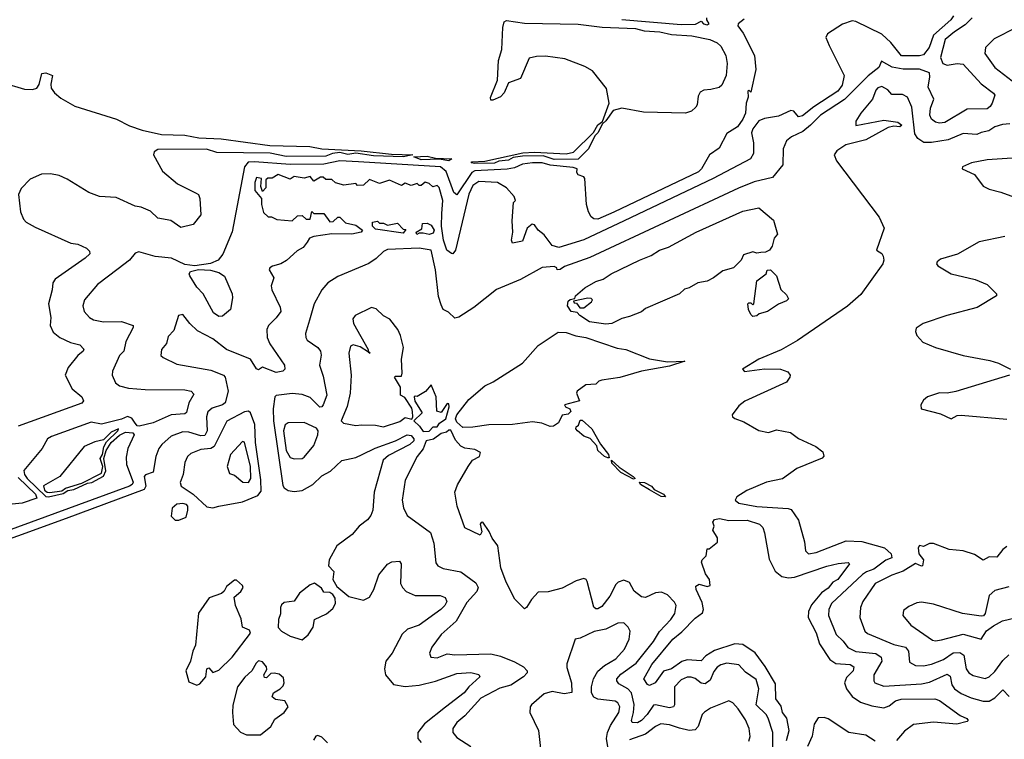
# Model space of a CAD drawing. Extents: x 1954683 to 2060285, y 904798 to 1016299.
# Tile 252 of 256: x 1977093 to 1982052, y 991281 to 994905. Entities that reach past the tile are written whole.
import ezdxf

# ---------------------------------------------------------------- set-up
doc = ezdxf.new("R2010")
doc.units = 0

msp = doc.modelspace()

# ---------------------------------------------------------------- linework, layer by layer
at = {"layer": '0CON10XD'}
for points in [[(1980742.5, 994907.5), (1980712, 994885), (1980709.4, 994875), (1980737.4, 994837.4), (1980793.9, 994725), (1980800, 994655), (1980775, 994540), (1980765, 994550), (1980760, 994545), (1980762.5, 994515), (1980752.5, 994485), (1980748, 994435), (1980735.8, 994405), (1980708.6, 994365), (1980655, 994331.5), (1980615, 994258.5), (1980567.5, 994225), (1980526.4, 994155), (1980511, 994139), (1980085, 993936.7), (1980005, 993901.1), (1979985, 993902.2), (1979971.9, 993911.9), (1979957.3, 993937.3), (1979948.3, 993975), (1979939.4, 994105), (1979935, 994113.8), (1979905, 994123.3), (1979898.8, 994135), (1979901.2, 994155), (1979880.5, 994160.5), (1979765, 994172.1), (1979725, 994183.9), (1979675, 994184.1), (1979625, 994178.4), (1979585, 994160.1), (1979547.8, 994152.2), (1979385.3, 994144.7), (1979370.8, 994135), (1979295, 994022.5), (1979280, 994035), (1979240.1, 994140.1), (1979212.5, 994165), (1978799.9, 994190.1), (1978705, 994195.1), (1978625, 994178), (1978455, 994175.8), (1978275, 994189.7), (1978242.9, 994187.1), (1978225.8, 994164.2), (1978162.4, 993837.6), (1978116.2, 993725), (1978092.2, 993695), (1978053.3, 993676.7), (1977975, 993665.2), (1977925, 993672.4), (1977856.5, 993703.5), (1977775, 993712.9), (1977693.6, 993736.4), (1977675, 993730), (1977646.2, 993695), (1977589.2, 993650.8), (1977485, 993571.1), (1977419.4, 993495), (1977411.4, 993465), (1977418, 993435), (1977444.3, 993405), (1977463.8, 993393.8), (1977515, 993383.9), (1977605, 993385.5), (1977664.2, 993365), (1977664.4, 993355), (1977626.8, 993285), (1977616.7, 993235), (1977595, 993214), (1977560.6, 993135), (1977558.6, 993115), (1977575, 993076.2), (1977595, 993061.5), (1977640.3, 993050.3), (1977725, 993042.3), (1977925, 993040.9), (1977956.2, 993035), (1977969.7, 993019.7), (1977944.7, 992975), (1977932.8, 992927.2), (1977925, 992920), (1977855, 992915.2), (1977765, 992874.4), (1977695, 992858.3), (1977685, 992860), (1977671.1, 992878.9), (1977658.1, 992898.1), (1977635, 992906.7), (1977605, 992893.4), (1977505, 992868.4), (1977451.9, 992878.1), (1977253.2, 992806.8), (1977233.3, 992795), (1977205.5, 992745), (1977113.7, 992635), (1977116.5, 992615), (1977131.1, 992595), (1977224.2, 992504.2), (1977237.8, 992502.2), (1977311.5, 992518.5), (1977335, 992534.1), (1977365, 992539.5), (1977435, 992571.7), (1977455.4, 992574.6), (1977515, 992606.1), (1977526.2, 992633.8), (1977516.5, 992695), (1977527.8, 992735), (1977553.8, 992776.2), (1977595, 992812.6), (1977625, 992827.3), (1977662.9, 992825), (1977669.1, 992815), (1977636.9, 992745), (1977628.8, 992701.2), (1977631.5, 992665), (1977663.6, 992576.4), (1977660, 992565), (1977645, 992555.2), (1976960.4, 992305)], [(1981796.1, 994925), (1981782.7, 994905), (1981695, 994826.8), (1981673.7, 994765), (1981645, 994729.3), (1981625, 994724), (1981535, 994723.6), (1981480.7, 994790.7), (1981435, 994832.7), (1981305, 994896.1), (1981285, 994900.2), (1981237.1, 994882.9), (1981161.6, 994835), (1981152.7, 994815), (1981169.7, 994775), (1981245.9, 994625), (1981234.6, 994575), (1981213.5, 994545), (1981093.1, 994466.9), (1981035, 994420.5), (1981015, 994416), (1980991.2, 994445), (1980977.3, 994447.3), (1980915, 994419.6), (1980845, 994408.6), (1980815, 994396), (1980785.3, 994355), (1980777.9, 994335), (1980788.9, 994285), (1980788.2, 994231.8), (1980773.1, 994205), (1980585.3, 994105), (1980137.1, 993892.9), (1979935, 993797.4), (1979807.8, 993757.8), (1979775, 993767.8), (1979735, 993822), (1979704.5, 993844.5), (1979685, 993872), (1979674.3, 993875.7), (1979648, 993855), (1979625, 993790), (1979575, 993780), (1979570, 993795), (1979576.7, 993835), (1979573, 993893), (1979580, 993985), (1979590, 993995), (1979582.5, 994015), (1979545, 994058.8), (1979500, 994085), (1979405, 994090.9), (1979375, 994070), (1979355, 994026.9), (1979287.4, 993745), (1979275, 993726.9), (1979267, 993727), (1979244.7, 993744.7), (1979227.7, 993795), (1979218, 993865), (1979219.5, 993929.5), (1979224.3, 993995), (1979205, 994060), (1979195, 994070), (1979173, 994063), (1979155, 994080), (1979135, 994087.5), (1979115, 994070), (1979105, 994070), (1979095, 994080), (1979065, 994070), (1979035, 994082.5), (1979015, 994070), (1978955, 994097.5), (1978905, 994080), (1978855, 994100), (1978825, 994072.5), (1978795, 994070), (1978785, 994080), (1978725, 994072.5), (1978683, 994083), (1978665, 994100), (1978635, 994100), (1978621.7, 994111.7), (1978608.3, 994111.7), (1978575, 994092.5), (1978555, 994116.2), (1978525, 994107.5), (1978475, 994116), (1978455, 994102.5), (1978395, 994125.7), (1978365, 994107.5), (1978343, 994107), (1978331.7, 994098.3), (1978331.7, 994058.3), (1978315, 994040), (1978307.5, 994065), (1978310, 994105), (1978285, 994110), (1978277.5, 994085), (1978277.5, 994045), (1978310, 994005), (1978310, 993975), (1978320, 993935), (1978345, 993912.5), (1978361.7, 993911.7), (1978388.3, 993898.3), (1978465, 993892.5), (1978491.7, 993918.3), (1978515, 993920), (1978535, 993900), (1978555, 993900), (1978565, 993940), (1978575, 993930), (1978625, 993930), (1978655, 993887.5), (1978671.7, 993888.3), (1978695, 993910), (1978705, 993910), (1978733, 993883), (1978785, 993870), (1978820, 993845), (1978812.5, 993835), (1978765, 993824.4), (1978665, 993827.1), (1978575, 993814.2), (1978552.5, 993805), (1978541.2, 993785), (1978521.2, 993758.8), (1978489.5, 993740.5), (1978436.7, 993693.3), (1978408.8, 993675), (1978366.2, 993663.8), (1978352.5, 993655), (1978350, 993645), (1978372, 993605), (1978358.8, 993565), (1978362.5, 993545), (1978405, 993458), (1978407.9, 993435), (1978385, 993403.1), (1978345.3, 993364.7), (1978338.2, 993345), (1978339.1, 993305), (1978353.2, 993273.2), (1978425.8, 993165), (1978428.8, 993145), (1978418.8, 993135), (1978385, 993128), (1978315, 993155.7), (1978295, 993142.5), (1978285, 993147.5), (1978254.7, 993194.7), (1978135, 993244.7), (1978065, 993297.5), (1977988.6, 993338.6), (1977950, 993375), (1977915, 993420), (1977893.3, 993415), (1977869.5, 993340.5), (1977840.3, 993309.7), (1977832.5, 993275), (1977807.1, 993245), (1977804.4, 993214.4), (1977815, 993204), (1977885, 993170.6), (1978055, 993140.9), (1978120, 993115), (1978128.1, 993105), (1978142.5, 993035), (1978127, 992975), (1978114.5, 992965.5), (1978061.7, 992948.3), (1978039.7, 992930.3), (1978033, 992905), (1978037.2, 992835), (1978025, 992811.8), (1978005, 992809.6), (1977945, 992827.9), (1977915, 992830.2), (1977855, 992808), (1977808.9, 992765), (1977793.6, 992745), (1977777.9, 992705), (1977765, 992626.7), (1977726.9, 992613.1), (1977719.1, 992605), (1977728.2, 992555), (1977720.2, 992539.8), (1977326.8, 992393.2)], [(1981890, 994915), (1981855, 994879.2), (1981801, 994845), (1981754, 994805), (1981730, 994715), (1981742.5, 994685), (1981765, 994676.2), (1981815, 994684.7), (1981845, 994680.9), (1981935, 994582.9), (1981997.5, 994535), (1982003.5, 994525), (1981990.9, 994485), (1981981.5, 994468.5), (1981965, 994457.3), (1981865.7, 994454.3), (1981751.9, 994388.1), (1981725, 994384.6), (1981705, 994389.2), (1981685, 994404.5), (1981677.2, 994425), (1981680.9, 994459.1), (1981696.7, 994505), (1981668.6, 994565), (1981677.6, 994617.6), (1981675, 994637.5), (1981624.3, 994655.7), (1981542.9, 994657.1), (1981486.7, 994666.7), (1981433.8, 994696.2), (1981420, 994665), (1981366.9, 994623.1), (1981247.1, 994502.9), (1981126.6, 994425), (1981075.9, 994374.1), (1981037.7, 994342.3), (1980980, 994315), (1980954.8, 994295), (1980939, 994255), (1980935.8, 994175), (1980885, 994110.5), (1980791.6, 994088.4), (1980713.6, 994056.4), (1979965, 993708.2), (1979837.3, 993662.7), (1979815, 993646.7), (1979800, 993645), (1979797.5, 993655), (1979785, 993662), (1979723.5, 993656.5), (1979615, 993597.3), (1979495, 993545.9), (1979379.6, 993455), (1979305, 993406.3), (1979285, 993402.7), (1979252.6, 993432.6), (1979225, 993446), (1979215, 993468.8), (1979202, 993512), (1979186.4, 993645), (1979165, 993744.7), (1979105, 993755.4), (1978945, 993747.5), (1978925, 993738.1), (1978888.1, 993701.9), (1978851.9, 993678.1), (1978695, 993612.7), (1978645, 993579.5), (1978614.5, 993545), (1978576.4, 993473.6), (1978551.8, 993391.8), (1978533.1, 993325), (1978533.6, 993305), (1978541.2, 993291.2), (1978593.9, 993253.9), (1978608.4, 993235), (1978611.2, 993215), (1978602.9, 993165), (1978620.6, 993110.6), (1978639.7, 993015), (1978621.9, 992965), (1978615, 992955.4), (1978605, 992954.3), (1978555, 993002.1), (1978515, 993018.1), (1978465, 993022.2), (1978385, 993011.8), (1978378.2, 993005), (1978368.8, 992945), (1978371.6, 992885), (1978418.4, 992558.4), (1978425, 992546.8), (1978445, 992533.8), (1978475, 992528.2), (1978515, 992533.9), (1978569.5, 992565), (1978615, 992608.2), (1978658.5, 992631.5), (1978715, 992685.6), (1978785, 992700), (1978818, 992715), (1978882.5, 992747.5), (1978986.3, 992783.7), (1979045, 992813.6), (1979065, 992811.6), (1979077.7, 992795), (1979078.2, 992785), (1979058.6, 992765), (1978949.5, 992710.5), (1978923.2, 992686.8), (1978877.4, 992525), (1978870.6, 992435), (1978861.5, 992408.5), (1978845, 992386.7), (1978802.7, 992355), (1978767.5, 992312.5), (1978690.9, 992255), (1978651.2, 992185), (1978648.8, 992155), (1978675.7, 992125.7), (1978669.4, 992085), (1978690.5, 992050.5), (1978750.4, 992000.4), (1978825, 991981.4), (1978855, 991997.1), (1978876.5, 992035), (1978901.3, 992108.7), (1978945, 992163.6), (1978966.7, 992175), (1979005, 992178.1), (1979014.4, 992165), (1979011.6, 992065), (1979020.4, 992045), (1979039.5, 992025), (1979085, 992004.8), (1979210, 992005), (1979235, 991994.4), (1979243.8, 991975), (1979234.7, 991955), (1979214.7, 991935), (1979105, 991855.7), (1979045.6, 991835), (1979019.3, 991810.7), (1978968.7, 991715), (1978937.5, 991675), (1978930.6, 991635), (1978935.8, 991605.8), (1978975, 991557.5), (1979035, 991546.1), (1979105, 991553), (1979187.1, 991572.9), (1979295, 991612.7), (1979365, 991616.8), (1979405, 991606.4), (1979410.6, 991595), (1979355.3, 991545), (1979331.8, 991515), (1979236.7, 991443.3), (1979131.2, 991358.8), (1979098.7, 991315), (1979098.8, 991285), (1979114.8, 991264.8)], [(1979385, 994180.4), (1979367.5, 994185), (1979370.3, 994189.7), (1979435, 994192.2), (1979627.5, 994235), (1979685, 994238.2), (1979845, 994230), (1979882.3, 994237.7), (1979982.1, 994337.9), (1980005, 994375.4), (1980027.5, 994392.5), (1980061.8, 994485), (1980049.1, 994559.1), (1979978.5, 994648.5), (1979939.8, 994669.8), (1979838.5, 994708.5), (1979741.7, 994721.7), (1979695, 994720.8), (1979659.1, 994710.9), (1979615, 994610), (1979555, 994587.5), (1979533.6, 994536.4), (1979515, 994517.5), (1979475, 994500), (1979465, 994500), (1979464, 994514), (1979499.4, 994600.6), (1979505, 994700), (1979521.4, 994755), (1979526.1, 994866.1), (1979532.2, 994895), (1979545, 994901.9), (1979635, 994887.5), (1979905, 994883.3), (1980027.1, 994867.1), (1980195, 994860.7), (1980238.8, 994848.8), (1980317.5, 994845), (1980375, 994831.1), (1980477.5, 994825), (1980568.8, 994805), (1980605, 994788.5), (1980625, 994772), (1980650, 994725), (1980656.7, 994685), (1980651.1, 994625), (1980629.4, 994575), (1980615, 994564.5), (1980573.6, 994553.6), (1980539.4, 994550.6), (1980520.2, 994539.8), (1980509.4, 994520.6), (1980505, 994476.7), (1980497.5, 994465), (1980475.7, 994445), (1980446.7, 994435), (1980235, 994440), (1980125, 994459.4), (1980081.3, 994448.7), (1980045, 994395.7), (1980028.5, 994381.5), (1980005, 994335.8), (1979989.1, 994320.9), (1979958.2, 994255), (1979905, 994202.9), (1979785, 994200.7), (1979729.2, 994219.2), (1979625, 994218.5), (1979578.7, 994211.3), (1979555, 994197.3), (1979506.5, 994193.5), (1979485, 994183), (1979385, 994180.4)], [(1980125, 994906.3), (1980425, 994882.1), (1980496.7, 994883.3), (1980525, 994898.8), (1980537.1, 994885), (1980555, 994879.6), (1980565.7, 994885), (1980553.3, 994905), (1980553.8, 994915)], [(1982113.1, 994866.9), (1982000.5, 994809.5), (1981957.7, 994765), (1981953.8, 994735), (1982003.5, 994665), (1982135, 994564.7)], [(1977005, 994589.2), (1977116.2, 994556.2), (1977156.4, 994553.6), (1977179.3, 994560.7), (1977190.6, 994579.4), (1977205, 994633.8), (1977225, 994638), (1977257.7, 994625), (1977248.8, 994581.2), (1977250.9, 994560.9), (1977267.6, 994537.6), (1977299.9, 994509.9), (1977370.6, 994470.6), (1977580, 994405), (1977645, 994370.4), (1977708.8, 994348.8), (1977807.5, 994327.5), (1977925, 994324.5), (1977995, 994310.9), (1978107.5, 994305), (1978352.1, 994272.1), (1978554, 994266), (1978614.7, 994255.3)], [(1982080.4, 994380.4), (1982042.6, 994377.4), (1982004, 994365), (1981974.3, 994345.7), (1981935, 994338.1), (1981913.4, 994326.6), (1981845, 994332.7), (1981769.1, 994300.9), (1981685, 994286.2), (1981647.3, 994287.3), (1981616.5, 994306.5), (1981600.8, 994330.8), (1981585.9, 994465), (1981564, 994515), (1981538.8, 994528.8), (1981485, 994528.9), (1981465, 994552.5), (1981435, 994568.8), (1981415, 994562), (1981405, 994550), (1981388.9, 994505), (1981330, 994435), (1981304.3, 994395), (1981305, 994372.9), (1981445, 994398.9), (1981515, 994390), (1981535.7, 994374.3), (1981525, 994366), (1981495, 994369.2), (1981467, 994363), (1981355, 994301), (1981254.6, 994275.4), (1981208.2, 994245), (1981194.6, 994225.4), (1981207.5, 994195), (1981421.1, 993911.1), (1981446.7, 993855), (1981408.6, 993745), (1981435, 993727.3), (1981441.9, 993715), (1981445.5, 993695), (1981439.8, 993675), (1981328.8, 993521.2), (1981262.7, 993462.7), (1981010.7, 993289.3), (1980927.5, 993242.5), (1980815, 993195.3), (1980733.8, 993145), (1980744.2, 993134.2), (1980845, 993147.5), (1980925, 993145.6), (1980961.7, 993131.7), (1980974, 993115), (1980972, 993105), (1980955, 993080), (1980745, 992983.8), (1980715, 992960), (1980681.2, 992915), (1980683.3, 992905), (1980695, 992896.7), (1980739.5, 992879.5), (1980815, 992836.2), (1980863.6, 992826.4), (1980905, 992838.8), (1980975, 992826.7), (1981015, 992796.2), (1981102.5, 992755), (1981138, 992728), (1981143.6, 992706.4), (1981135, 992696.7), (1981007.5, 992645), (1980935, 992593.3), (1980854.2, 992575.8), (1980755, 992533.8), (1980705, 992502.5), (1980696.7, 992485), (1980715, 992470.8), (1980805, 992454.1), (1980963.6, 992443.6), (1980978.2, 992438.2), (1981016, 992385), (1981046.2, 992275), (1981050.2, 992230.2), (1981065, 992215.5), (1981105, 992222.2), (1981255, 992280.7), (1981335, 992277.5), (1981448.9, 992245), (1981482.6, 992215), (1981484.7, 992195.3), (1981455, 992183.5), (1981395, 992137.3), (1981357.7, 992125), (1981338.5, 992111.5), (1981181.9, 991965), (1981168.2, 991935), (1981166.6, 991905), (1981205, 991808.9), (1981241.2, 991775), (1981263.6, 991743.6), (1981303.8, 991723.8), (1981405, 991712.3), (1981432, 991695), (1981435.9, 991675), (1981395.4, 991605), (1981394.3, 991575), (1981400, 991565), (1981445, 991548.2), (1981635, 991559.6), (1981675, 991568.9), (1981765, 991608.9), (1981778.5, 991598.5), (1981787.9, 991555), (1981801.5, 991535), (1981835, 991511.9), (1981885, 991488.9), (1981945, 991473.5), (1981975, 991473.5), (1982005, 991489.5), (1982045, 991529.5), (1982076.9, 991496.9)], [(1978614.7, 994255.3), (1978812.5, 994245), (1978965, 994227.6), (1979072.5, 994225), (1979024.8, 994214.8), (1978875, 994219.3), (1978785, 994232.6), (1978745, 994226.7), (1978705, 994237.1), (1978668.1, 994231.9), (1978635, 994217.5), (1978435, 994216.2), (1978353.6, 994233.6), (1978085, 994236.9), (1978033.6, 994253.6), (1977787.8, 994252.2), (1977770.4, 994239.6), (1977766.7, 994225), (1977812.2, 994142.2), (1977888.2, 994078.2), (1977981.8, 994031.8), (1977992.9, 994025), (1978000.8, 994005), (1978005, 993922.5), (1977966.1, 993873.9), (1977905, 993858.8), (1977853.3, 993893.3), (1977788.8, 993905), (1977751.2, 993941.2), (1977705, 993960.6), (1977675, 993965.7), (1977579.2, 994009.2), (1977495, 994014.3), (1977440.8, 994035), (1977332.5, 994102.5), (1977291.5, 994121.5), (1977248.6, 994128.6), (1977202.9, 994127.1), (1977145, 994101.8), (1977099.4, 994055), (1977087.5, 994025), (1977097.6, 993937.6), (1977111.5, 993901.5), (1977126.1, 993886.1), (1977170.2, 993860.2), (1977349.8, 993779.8), (1977385, 993774.4), (1977430, 993755), (1977445, 993738.8), (1977445.7, 993725.7), (1977422.9, 993705), (1977271.1, 993598.9), (1977259.6, 993580.4), (1977257.1, 993545), (1977237.9, 993475), (1977250.4, 993405), (1977246.7, 993365), (1977260.9, 993330.9), (1977294.6, 993304.6), (1977349.2, 993279.2), (1977395, 993267.5), (1977415, 993246.7), (1977413.1, 993235), (1977385.9, 993214.1), (1977337.2, 993152.8), (1977321.1, 993115), (1977356.9, 993046.9), (1977405.5, 993005), (1977414.2, 992985), (1977405, 992974.6), (1977085, 992857.8)], [(1979255, 994194.8), (1979205, 994202.5), (1979115, 994200.3), (1979077.5, 994215), (1979145, 994218.2), (1979187.6, 994207.6), (1979270, 994205), (1979255, 994194.8)], [(1982395, 994227.8), (1981965, 994200.2), (1981887.5, 994185), (1981842, 994165), (1981840, 994155), (1981901.2, 994125), (1981945, 994066.2), (1981975, 994051.2), (1982035, 994036), (1982195, 993978)], [(1980045, 993372.5), (1979963, 993383), (1979913.8, 993415), (1979900.7, 993430.7), (1979870, 993435), (1979851.2, 993465), (1979855, 993487.5), (1979865, 993496.7), (1979888.3, 993501.7), (1979892.5, 993515), (1979938.8, 993555), (1979995, 993586.7), (1980031.2, 993598.8), (1980071.2, 993625), (1980214, 993695), (1980273.1, 993716.9), (1980315, 993744.4), (1980360.6, 993759.4), (1980500, 993835), (1980735, 993941.8), (1980815, 993957.5), (1980889.2, 993895), (1980910, 993825), (1980892.5, 993805), (1980883.3, 993765), (1980870, 993745), (1980850, 993735), (1980825, 993733.3), (1980805, 993730), (1980785, 993736.7), (1980738.3, 993721.7), (1980726.2, 993695), (1980688.8, 993655), (1980635, 993641.2), (1980587.5, 993605), (1980555, 993588.5), (1980509.2, 993580.8), (1980465, 993554.4), (1980441.7, 993548.3), (1980416, 993525), (1980245, 993450), (1980225, 993434.5), (1980165, 993410), (1980125, 993401.2), (1980075, 993374.4), (1980045, 993372.5)], [(1979025, 993830), (1978885, 993850), (1978870, 993865), (1978870, 993885), (1978895, 993890), (1978905, 993880), (1978925, 993880), (1978945, 993870), (1978995, 993880), (1979025, 993850), (1979038.3, 993848.3), (1979025, 993830)], [(1979155, 993823.3), (1979125, 993830), (1979105, 993830), (1979093.6, 993823.6), (1979090, 993835), (1979118.3, 993851.7), (1979121.7, 993878.3), (1979145, 993880), (1979165, 993870), (1979180, 993845), (1979175, 993830), (1979155, 993823.3)], [(1982055, 993814.2), (1981925, 993786), (1981815.6, 993724.4), (1981730.9, 993699.1), (1981713.3, 993685), (1981710, 993675), (1981717.5, 993665), (1981785, 993626), (1981905, 993597.1), (1981965, 993571.2), (1982012.5, 993525), (1982012.5, 993515), (1981915, 993455.7), (1981762.5, 993415), (1981643.3, 993375), (1981608.8, 993351.2), (1981604, 993335), (1981611.2, 993315), (1981641.7, 993281.7), (1981705, 993253.8), (1981845, 993214.2), (1981978.8, 993188.8), (1982022.5, 993175), (1982082.5, 993145)], [(1978095, 993410), (1978069.2, 993429.2), (1978017.5, 993525), (1977985, 993558), (1977949.2, 993615), (1977946.9, 993625), (1977953.6, 993636.4), (1977992.8, 993647.2), (1978054, 993644), (1978095, 993632.1), (1978125, 993614.4), (1978162.9, 993525), (1978165.4, 993505), (1978153.8, 993445), (1978115, 993412), (1978095, 993410)], [(1980785, 993411.2), (1980775, 993420), (1980764, 993445), (1980760, 993475), (1980765, 993480), (1980775, 993480), (1980785, 993470), (1980790, 993475), (1980805, 993590), (1980852.5, 993625), (1980857, 993643), (1980875, 993645.6), (1980904, 993615), (1980927, 993547), (1980955, 993518.8), (1980965, 993500), (1980955, 993488.8), (1980915, 993471.9), (1980859.2, 993435), (1980816.7, 993423.3), (1980805, 993414.4), (1980785, 993411.2)], [(1979913.3, 993453.3), (1979935, 993454.2), (1979973.3, 993485), (1979977.5, 993495), (1979970.7, 993500.7), (1979953.6, 993503.6), (1979881.7, 993488.3), (1979885, 993480), (1979897.5, 993477.5), (1979913.3, 993453.3)], [(1978925, 992854.5), (1979007.6, 992882.4), (1979035, 992902.5), (1979067.5, 992892.5), (1979073.3, 992905), (1979071.7, 992931.7), (1979068, 992948), (1979033, 993003), (1979010, 993015), (1979010, 993055), (1978980, 993105), (1978985, 993110), (1979015, 993110), (1979020, 993125), (1979015.8, 993195), (1979025.6, 993255), (1979011.4, 993315), (1978997.5, 993345), (1978957, 993397), (1978925, 993413.3), (1978888.3, 993448.3), (1978865, 993456.2), (1978782.5, 993415), (1978770.8, 993399.2), (1978774.5, 993375), (1978848.6, 993245), (1978850, 993230), (1978857.5, 993225), (1978850, 993230), (1978807.8, 993257.8), (1978773.1, 993266.9), (1978758.6, 993261.4), (1978750, 993225), (1978762.1, 993115), (1978756.9, 993025), (1978742.7, 992957.3), (1978712, 992885), (1978723.3, 992873.3), (1978785, 992861.1), (1978815, 992864), (1978885, 992863.1), (1978925, 992854.5)], [(1979325, 992851.6), (1979295, 992878.5), (1979287.4, 992895), (1979295, 992915.6), (1979355, 992992.6), (1979435, 993061.2), (1979478, 993082), (1979624.8, 993175.2), (1979705, 993263.6), (1979805, 993330.8), (1979845, 993330.4), (1979893.1, 993313.1), (1979945, 993304.6), (1980101.5, 993251.5), (1980145, 993244.6), (1980265, 993197.2), (1980355, 993182.9), (1980442.5, 993185), (1980365, 993159.6), (1980224.7, 993135.3), (1980115, 993104), (1980025, 993090), (1980010, 993085), (1979995, 993070), (1979945, 993066.7), (1979900, 993035), (1979896.7, 993025), (1979912.5, 992985), (1979837.5, 992965), (1979842.5, 992955), (1979864, 992945), (1979868.3, 992931.7), (1979855, 992919.1), (1979825, 992914), (1979806, 992875), (1979782.1, 992857.9), (1979765, 992856.9), (1979723.1, 992873.1), (1979675, 992880.3), (1979575, 992866.4), (1979455, 992864.8), (1979375, 992853.5), (1979325, 992851.6)], [(1982077.5, 993115), (1981807.9, 993032.1), (1981765, 993024.4), (1981725, 993025.8), (1981665, 993006), (1981645, 992988.8), (1981631.4, 992965), (1981633.8, 992945), (1981730.6, 992920.6), (1981785, 992895.4), (1981815, 992911.2), (1981835, 992913.9), (1982065, 992893)], [(1979125, 992831), (1979155, 992833.2), (1979175.9, 992854.1), (1979195.6, 992855), (1979207.1, 992872.9), (1979239.4, 992895), (1979256.2, 992956.2), (1979255, 992970), (1979245, 992972), (1979215, 992927.5), (1979193.3, 992933.3), (1979190, 993005), (1979165, 993066.2), (1979136.8, 993033.2), (1979095, 993007.5), (1979085, 993010), (1979080, 993005), (1979083.3, 992983.3), (1979120, 992925), (1979077.5, 992885), (1979107.3, 992857.3), (1979125, 992831)], [(1978065, 992446.2), (1978095, 992454.3), (1978215, 992477.5), (1978291.5, 992508.5), (1978309.8, 992530.2), (1978307.8, 992587.8), (1978279.8, 992775), (1978276.4, 992866.4), (1978255, 992924.5), (1978245, 992933.3), (1978225, 992929.5), (1978136.3, 992883.7), (1978072.3, 992755), (1978054.9, 992745.1), (1978005, 992740.5), (1977955, 992720.7), (1977937.5, 992705), (1977923.9, 992675), (1977916.2, 992613.8), (1977901.8, 992575), (1977906.7, 992555), (1977965.8, 992515), (1978035, 992452.5), (1978065, 992446.2)], [(1978475, 992694.2), (1978515, 992696), (1978525, 992702), (1978575, 992760), (1978594.2, 992815), (1978595.8, 992835), (1978588.5, 992848.5), (1978525, 992877.3), (1978445, 992875.4), (1978429.1, 992865), (1978421.5, 992835), (1978435.2, 992735), (1978455, 992700), (1978475, 992694.2)], [(1980055, 992698.1), (1980038.1, 992705), (1980004.7, 992734.7), (1979999.1, 992759.1), (1979966.1, 992796.1), (1979935, 992807.1), (1979901.8, 992835), (1979894.5, 992845), (1979896, 992854), (1979907.4, 992862.6), (1979915, 992887.5), (1979925, 992888.6), (1979975, 992844), (1980017.8, 992767.8), (1980058.9, 992715), (1980061.7, 992698.3), (1980055, 992698.1)], [(1977245, 992524.4), (1977305, 992532.3), (1977323.5, 992546.5), (1977405, 992571.1), (1977505, 992620.7), (1977511.3, 992655), (1977497.9, 992695), (1977509, 992715), (1977516.4, 992753.6), (1977530.3, 992779.7), (1977587.6, 992835), (1977590, 992845), (1977553, 992827), (1977515, 992789.8), (1977470.5, 992779.5), (1977417.8, 992755), (1977295.6, 992605), (1977212.2, 992557.8), (1977217.8, 992535), (1977230.7, 992525), (1977245, 992524.4)], [(1980885.9, 991224.1), (1980886.1, 991315), (1980862.7, 991387.3), (1980852.6, 991405), (1980801.5, 991455), (1980816.1, 991535), (1980801.4, 991581.4), (1980748.6, 991618.6), (1980715, 991655.9), (1980655, 991664.1), (1980625, 991656.7), (1980605, 991644.6), (1980588.3, 991621.7), (1980571.3, 991578.7), (1980545, 991559.4), (1980525, 991563.4), (1980495, 991586.8), (1980475, 991594.3), (1980455, 991593.2), (1980425, 991580.7), (1980390.9, 991545), (1980390.4, 991455), (1980385.8, 991444.2), (1980365, 991438.9), (1980295.3, 991454.7), (1980285, 991452.2), (1980253.9, 991405), (1980225.1, 991374.9), (1980205, 991363.1), (1980177.1, 991365), (1980173.5, 991375), (1980184.9, 991415.1), (1980186.9, 991456.9), (1980175, 991514.4), (1980156.6, 991535), (1980109.8, 991559.8), (1980100, 991575), (1980100.8, 991585), (1980120.6, 991609.4), (1980198.6, 991665), (1980285, 991772.8), (1980315.9, 991824.1), (1980372.9, 991885), (1980393.1, 991915), (1980400, 991955), (1980391.4, 991971.4), (1980355, 992008.2), (1980325, 992022.1), (1980295, 992019.3), (1980245.1, 991994.9), (1980225, 991998.7), (1980187.4, 992027.4), (1980165, 992070), (1980135, 992083.1), (1980107.2, 992072.8), (1980095, 992060.6), (1980065, 992002.3), (1980025, 991950.4), (1980005, 991938.1), (1979995, 991937.6), (1979985, 991946.5), (1979951.6, 992075), (1979946.1, 992086.1), (1979935, 992090), (1979895, 992078.6), (1979825, 992042.6), (1979755, 992024.1), (1979705, 992021.5), (1979670.4, 991985), (1979645, 991944), (1979635, 991938.6), (1979587, 991987), (1979543, 992073), (1979516.2, 992145), (1979501.4, 992255), (1979473.3, 992293.3), (1979458, 992328), (1979425, 992374), (1979416.4, 992373.6), (1979412.5, 992365), (1979420, 992325), (1979411.7, 992308.3), (1979335, 992346.7), (1979296.2, 992455), (1979283.8, 992525), (1979297.5, 992562.5), (1979351.2, 992655), (1979373.5, 992686.5), (1979408.8, 992705), (1979413.3, 992725), (1979385, 992740), (1979335, 992747.1), (1979315, 992756.7), (1979287.4, 992787.4), (1979265, 992837.1), (1979255, 992838.2), (1979242.2, 992827.8), (1979215, 992821.1), (1979177.3, 992792.7), (1979140, 992785), (1979125.7, 992744.3), (1979094.5, 992705), (1979035, 992586.2), (1979019.2, 992485), (1979026.4, 992446.4), (1979045, 992408.8), (1979162.7, 992322.7), (1979179.3, 992269.3), (1979188.9, 992168.9), (1979198.8, 992155), (1979225, 992140.6), (1979315, 992124.4), (1979389.6, 992069.6), (1979401.2, 992045), (1979394.7, 992025), (1979345, 991969.4), (1979291.8, 991875), (1979215, 991808.1), (1979168.6, 991745), (1979156, 991715), (1979163.3, 991695), (1979195, 991691.9), (1979245, 991711.8), (1979285, 991706), (1979465, 991711.6), (1979515, 991699.1), (1979585, 991671.4), (1979631.1, 991645), (1979649.5, 991625), (1979648.5, 991615), (1979630, 991595), (1979566.2, 991553.8), (1979511.5, 991538.5), (1979415, 991487.7), (1979335, 991399.2), (1979293.8, 991365), (1979274.7, 991335.3), (1979273.8, 991315), (1979295, 991289.3), (1979365, 991245.3)], [(1978245, 992574.6), (1978257.1, 992595), (1978255.4, 992655), (1978225, 992776.7), (1978215, 992780.8), (1978154.4, 992715), (1978136.9, 992655), (1978150, 992620), (1978175, 992610.6), (1978216.2, 992576.2), (1978245, 992574.6)], [(1980185, 992591.2), (1980120, 992625), (1980075, 992672), (1980074, 992686), (1980111.9, 992651.9), (1980182, 992605), (1980192.5, 992595), (1980185, 992591.2)], [(1977085, 992599.3), (1977172.1, 992515), (1977179.4, 992495), (1977105, 992470), (1977054.6, 992465.4)], [(1980345, 992502.5), (1980324.4, 992504.4), (1980265, 992537.5), (1980218.8, 992565), (1980213.9, 992576.1), (1980240, 992575), (1980274.2, 992555), (1980288.8, 992538.8), (1980335.8, 992515), (1980345, 992502.5)], [(1977895, 992384.2), (1977930.7, 992399.3), (1977940, 992435), (1977940, 992455), (1977933.6, 992463.6), (1977915, 992468.8), (1977885, 992465.8), (1977861.2, 992445), (1977856.2, 992405), (1977875, 992384.4), (1977895, 992384.2)], [(1977326.8, 992393.2), (1976835, 992214.9), (1976770.2, 992175), (1976715, 992125.8), (1976616.7, 992073.3), (1976573.8, 992063.8), (1976524.5, 992074.5), (1976495, 992073.4), (1976453.1, 992056.9), (1976420.1, 992029.9), (1976400.5, 991999.5), (1976388.9, 991955), (1976388.6, 991905), (1976399.6, 991815), (1976412.2, 991772.2), (1976475, 991632.7), (1976540.4, 991460.4), (1976575, 991310), (1976583.8, 991165)], [(1980954.7, 991275), (1980968.4, 991325), (1980956.9, 991386.9), (1980935.4, 991415), (1980927.6, 991447.6), (1980900.8, 991485), (1980899.9, 991559.9), (1980848.1, 991648.1), (1980797.1, 991717.1), (1980735, 991758.9), (1980695, 991762.1), (1980592, 991728), (1980548.1, 991701.9), (1980525, 991676.4), (1980455, 991681.5), (1980427.6, 991672.4), (1980375.6, 991635), (1980335.4, 991624.6), (1980294.3, 991565), (1980265, 991551.1), (1980255, 991556), (1980235.8, 991585.8), (1980277, 991657), (1980382.7, 991785), (1980428.6, 991821.4), (1980495, 991891.1), (1980531.7, 991918.3), (1980536.7, 991935), (1980530, 991970), (1980500, 992035), (1980497.5, 992052.5), (1980515, 992062.5), (1980555, 992050), (1980570, 992055), (1980567.5, 992085), (1980547.5, 992115), (1980527, 992173), (1980530, 992185), (1980550, 992205), (1980555, 992240), (1980565, 992240), (1980607, 992273), (1980606.7, 992295), (1980583.8, 992335), (1980590, 992355), (1980583.3, 992375), (1980592.2, 992387.8), (1980617.3, 992392.7), (1980665, 992382.5), (1980757.5, 992385), (1980819.2, 992365), (1980835, 992347.5), (1980845, 992320), (1980868, 992188), (1980898.2, 992128.2), (1980931.6, 992101.6), (1980965, 992093.8), (1980995, 992097.2), (1981157.3, 992152.7), (1981215, 992166.4), (1981265, 992170.8), (1981272, 992165), (1981212.7, 992085), (1981188.2, 992071.8), (1981165, 992041.8), (1981131.7, 992018.3), (1981081.2, 991958.8), (1981065.3, 991925), (1981064.6, 991895), (1981105, 991817.1), (1981121.7, 991761.7), (1981173, 991683), (1981202.8, 991662.8), (1981275, 991657), (1981294.6, 991645), (1981290.3, 991625), (1981257.8, 991592.2), (1981247.5, 991565), (1981256.8, 991535), (1981286.2, 991496.2), (1981328.1, 991468.1), (1981385, 991449.6), (1981445, 991439.3), (1981471.3, 991448.7), (1981504.5, 991475), (1981532.5, 991482.5), (1981702.5, 991485), (1981725, 991475.4), (1981830.4, 991400.4), (1981863.8, 991385), (1981870, 991375), (1981865, 991370), (1981812.3, 991357.7), (1981695, 991367.8), (1981595, 991355.7), (1981548.9, 991321.1), (1981508.4, 991275)], [(1982065, 992252.5), (1982045, 992236.7), (1982015, 992197.5), (1981975, 992200), (1981945, 992182.5), (1981901.7, 992211.7), (1981845, 992230), (1981775, 992236.7), (1981695, 992267.5), (1981675, 992267.5), (1981645, 992252.5), (1981625, 992257.5), (1981617.5, 992245), (1981620.8, 992215), (1981644.2, 992185), (1981640, 992155), (1981635, 992152.5), (1981605, 992167.1), (1981542, 992128), (1981485, 992107), (1981402.1, 992065), (1981338.8, 991975), (1981328.2, 991945), (1981324.6, 991895), (1981350, 991825), (1981363.3, 991813.3), (1981495, 991758.1), (1981554.8, 991744.8), (1981568.8, 991725), (1981575, 991669.2), (1981605, 991653.2), (1981645, 991650.8), (1981685, 991658.9), (1981745, 991682.6), (1981795, 991715.6), (1981828.5, 991718.5), (1981847.5, 991705), (1981860.5, 991635), (1981873.1, 991615), (1981895, 991601.8), (1981955, 991587.1), (1981975, 991595.4), (1982005, 991622.5), (1982045, 991678.5), (1982075, 991705.9)], [(1977985, 991553.8), (1978000.2, 991559.8), (1978030, 991595), (1978035, 991635.6), (1978045, 991641.2), (1978065, 991618), (1978095, 991628.6), (1978162.9, 991695), (1978255.9, 991815), (1978249.7, 991829.7), (1978215.3, 991845.3), (1978208.1, 991888.1), (1978179.8, 991955), (1978173.5, 991996.5), (1978205.8, 992025), (1978217.6, 992045), (1978215.7, 992055.7), (1978185, 992082.9), (1978175, 992081.9), (1978135, 992050), (1978123.1, 992026.9), (1978108.6, 992015), (1978046.9, 991993.1), (1977993.8, 991916.2), (1977978.6, 991755), (1977964.8, 991725), (1977953.6, 991675), (1977929, 991625), (1977945, 991570), (1977985, 991553.8)], [(1978515, 991782), (1978545, 991806.4), (1978571.5, 991845), (1978577.5, 991885), (1978637.3, 991912.7), (1978670.3, 991939.7), (1978683.6, 991965), (1978681.6, 991991.6), (1978670.1, 992010.1), (1978655, 992020), (1978625, 992022.5), (1978612.3, 992042.3), (1978576.9, 992066.9), (1978555, 992058.9), (1978502.5, 992017.5), (1978475, 991976.9), (1978425, 991969.4), (1978411.5, 991958.5), (1978406.4, 991945), (1978406.6, 991913.4), (1978395.7, 991885), (1978394.2, 991844.2), (1978411.2, 991825), (1978455, 991800), (1978515, 991782)], [(1982075, 992049.2), (1982005, 992030), (1981975.3, 992004.7), (1981955.5, 991914.5), (1981946.5, 991903.5), (1981935, 991901.1), (1981842, 991915), (1981695, 991961.8), (1981635, 991970.9), (1981611.7, 991968.3), (1981570.7, 991949.3), (1981545, 991928.8), (1981541.4, 991905), (1981581.4, 991855), (1981690.8, 991780.8), (1981705, 991777.1)], [(1980055, 991243.1), (1980048.8, 991285), (1980052.6, 991315), (1980069, 991351), (1980111.2, 991415), (1980114.7, 991445), (1980105, 991464.4), (1980092.2, 991472.2), (1980005, 991483.4), (1979985, 991492.5), (1979972.7, 991515), (1979973.1, 991545), (1979983.1, 991585), (1980005.2, 991624.8), (1980037.7, 991652.3), (1980095, 991686.7), (1980138.5, 991735), (1980162.5, 991785), (1980166.9, 991825), (1980157.5, 991845), (1980135, 991868), (1980105, 991866.4), (1980045, 991835.4), (1979986.9, 991823.1), (1979915, 991790), (1979890, 991785), (1979848.8, 991661.2), (1979848.3, 991641.7), (1979872.5, 991565), (1979874.3, 991515.7), (1979835, 991510.5), (1979775, 991520.8), (1979735, 991510.5), (1979671.4, 991455), (1979664.4, 991445), (1979662.9, 991415), (1979706.5, 991325), (1979716.1, 991235)], [(1981705, 991777.1), (1981735, 991782.5), (1981845, 991810), (1981935, 991785.7), (1981962.5, 991827.5), (1981997.1, 991852.9), (1982043.1, 991876.9), (1982113.8, 991895)], [(1978305, 991302.7), (1978358.5, 991345), (1978378.3, 991381.7), (1978424.3, 991415), (1978444.3, 991445), (1978428, 991475), (1978380.5, 991480.5), (1978363.6, 991495), (1978370.3, 991515), (1978405.1, 991534.9), (1978419.5, 991550.5), (1978424.5, 991565), (1978421.1, 991591.1), (1978399.1, 991609.1), (1978375, 991614.7), (1978357.3, 991612.7), (1978335, 991590.8), (1978325, 991592), (1978323.1, 991605), (1978338.1, 991631.9), (1978335.7, 991645), (1978315, 991670.6), (1978295, 991675.6), (1978283.1, 991665), (1978262.5, 991625), (1978226.8, 991593.2), (1978189.4, 991545), (1978167.1, 991452.9), (1978164.4, 991415), (1978169.6, 991355), (1978205, 991316.5), (1978235.9, 991304.1), (1978305, 991302.7)], [(1980765, 991271.2), (1980772.2, 991295), (1980767.5, 991335), (1980748.2, 991378.2), (1980711.9, 991435), (1980685, 991464.2), (1980665, 991474.2), (1980572.6, 991437.4), (1980541.7, 991418.3), (1980530.6, 991405), (1980509.6, 991345), (1980495, 991329.1), (1980464.7, 991325.3), (1980416.3, 991336.3), (1980365, 991354.1), (1980322.1, 991357.9), (1980295, 991345.7), (1980245, 991307), (1980165, 991278.2)], [(1981402.2, 991272.2), (1981355, 991301), (1981269.4, 991315), (1981165, 991383.5), (1981145, 991390), (1981115, 991388.5), (1981093.5, 991356.5), (1981085, 991296), (1981060.8, 991245)], [(1978642.8, 991262.8), (1978615, 991291.8), (1978595, 991300.6), (1978583.9, 991296.1), (1978573.1, 991276.9)]]:
    msp.add_lwpolyline(points, dxfattribs=at)

doc.saveas('drawing.dxf')
